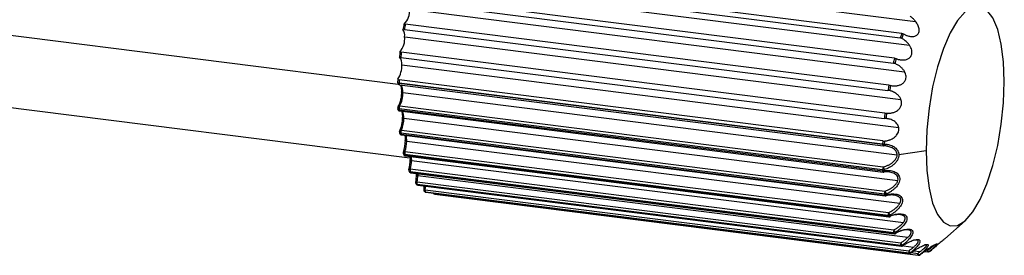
# Paper-space layout '_Dimétrica' of a CAD drawing. Header units: millimetres. Extents: x -96 to 658, y -63 to 1896.
# Tile 6 of 10: x 569 to 658, y 72 to 93. Entities that reach past the tile are written whole.
import ezdxf

# ---------------------------------------------------------------- set-up
doc = ezdxf.new("R2010")
doc.units = ezdxf.units.MM

psp = doc.layouts.new('_Dimétrica')

# ---------------------------------------------------------------- linework, layer by layer
at = {"color": 7, "linetype": 'Continuous', "lineweight": 25}
for p, q in [((605.188, 98.879), (649.662, 93.276)), ((604.582, 97.292), (648.282, 91.787)), ((648.415, 92.195), (604.715, 97.7)), ((531.354, 96.633), (602.917, 87.617)), ((604.492, 96.741), (649.119, 91.118)), ((647.766, 89.955), (604.066, 95.461)), ((603.92, 94.379), (648.676, 88.741)), ((603.957, 95.011), (647.657, 89.505)), ((603.471, 92.559), (647.17, 87.054)), ((647.251, 87.529), (603.552, 93.035)), ((603.496, 91.886), (648.347, 86.235)), ((529.963, 90.292), (603.967, 80.969)), ((603.141, 90.032), (646.841, 84.527)), ((646.891, 85.009), (603.191, 90.515)), ((603.234, 89.356), (648.145, 83.698)), ((602.87, 88.059), (602.859, 87.765)), ((602.999, 87.998), (602.988, 87.714)), ((602.988, 87.714), (646.688, 82.208)), ((646.688, 82.19), (602.988, 87.696)), ((646.699, 82.492), (602.999, 87.998)), ((603.033, 87.56), (646.733, 82.054)), ((603.333, 86.863), (647.999, 81.236)), ((602.871, 85.508), (602.875, 85.419)), ((603.044, 85.656), (646.744, 80.15)), ((646.688, 79.899), (602.988, 85.404)), ((602.988, 85.404), (602.992, 85.314)), ((602.992, 85.314), (646.691, 79.809)), ((603.037, 85.197), (646.737, 79.691)), ((603.421, 84.55), (648.063, 78.926)), ((603.041, 83.336), (603.051, 83.256)), ((646.86, 77.692), (603.161, 83.198)), ((603.161, 83.198), (603.171, 83.118)), ((603.171, 83.118), (646.871, 77.612)), ((603.2, 83.461), (646.9, 77.955)), ((603.213, 83.034), (646.913, 77.529)), ((603.683, 82.481), (648.252, 76.866)), ((646.699, 82.492), (646.688, 82.208)), ((646.852, 82.487), (646.841, 82.205)), ((603.378, 81.443), (603.394, 81.376)), ((647.202, 75.77), (603.502, 81.276)), ((603.502, 81.276), (603.519, 81.208)), ((603.519, 81.208), (647.219, 75.703)), ((603.525, 81.54), (647.224, 76.034)), ((603.556, 81.154), (647.256, 75.649)), ((603.958, 81.103), (603.978, 80.799)), ((650.612, 81.608), (648.152, 81.237)), ((604.107, 80.737), (648.561, 75.136)), ((603.868, 79.903), (603.89, 79.851)), ((647.7, 74.207), (604, 79.712)), ((604, 79.712), (604.022, 79.66)), ((604.004, 79.966), (647.704, 74.461)), ((604.022, 79.66), (647.722, 74.154)), ((604.052, 79.629), (647.751, 74.124)), ((604.543, 79.567), (604.55, 79.446)), ((604.673, 79.551), (604.679, 79.384)), ((604.679, 79.384), (648.978, 73.803)), ((646.688, 79.899), (646.691, 79.809)), ((646.841, 79.905), (646.844, 79.816)), ((604.62, 78.802), (648.32, 73.296)), ((648.334, 73.061), (604.635, 78.567)), ((604.662, 78.531), (648.362, 73.025)), ((604.681, 78.518), (648.381, 73.013)), ((605.231, 78.234), (605.217, 78.105)), ((605.35, 78.09), (649.05, 72.585)), ((649.082, 72.377), (605.382, 77.883)), ((605.413, 77.866), (649.113, 72.361)), ((605.421, 77.864), (605.413, 77.866)), ((605.421, 77.864), (649.121, 72.358)), ((606.209, 77.688), (649.909, 72.183)), ((646.86, 77.692), (646.871, 77.612)), ((647.013, 77.709), (647.023, 77.629)), ((647.202, 75.77), (647.219, 75.703)), ((647.353, 75.796), (647.369, 75.728)), ((652.307, 73.675), (654.147, 75.298)), ((647.7, 74.207), (647.722, 74.154)), ((647.848, 74.239), (647.87, 74.186)), ((648.564, 73.033), (649.489, 72.916)), ((649.121, 72.358), (649.113, 72.361)), ((649.291, 72.426), (649.864, 72.354)), ((649.516, 72.581), (650.076, 72.51)), ((650.459, 72.519), (650.778, 72.479)), ((650.907, 72.507), (651.016, 72.576))]:
    psp.add_line(p, q, dxfattribs=at)
at = {"color": 7, "linetype": 'Continuous', "lineweight": 25, "flags": 128}
for points in [[(657.683, 87.844), (657.615, 89.623), (657.414, 91.214), (657.087, 92.556), (656.647, 93.597), (656.112, 94.297), (655.5, 94.629), (654.837, 94.581), (654.147, 94.154), (653.458, 93.364), (652.794, 92.243), (652.183, 90.833), (651.647, 89.188), (651.208, 87.371), (650.881, 85.453), (650.68, 83.507), (650.612, 81.608)], [(602.988, 87.696), (602.989, 87.665), (602.992, 87.637), (602.997, 87.612), (603.004, 87.591), (603.012, 87.575), (603.022, 87.565), (603.032, 87.56), (603.033, 87.56)], [(650.612, 81.608), (650.68, 79.828), (650.881, 78.237), (651.208, 76.895), (651.647, 75.854), (652.183, 75.154), (652.794, 74.822), (653.458, 74.87), (654.147, 75.298), (654.837, 76.087), (655.5, 77.208), (656.112, 78.619), (656.647, 80.264), (657.087, 82.08), (657.414, 83.998), (657.615, 85.944), (657.683, 87.844)], [(603.333, 86.863), (603.298, 86.869), (603.267, 86.877), (603.241, 86.887), (603.221, 86.898), (603.209, 86.911), (603.204, 86.924), (603.204, 86.925)], [(602.988, 85.404), (602.953, 85.411), (602.922, 85.42), (602.896, 85.431), (602.876, 85.444), (602.864, 85.46), (602.859, 85.475), (602.859, 85.477)], [(602.875, 85.419), (602.865, 85.403), (602.862, 85.388)], [(602.862, 85.388), (602.862, 85.386), (602.867, 85.37), (602.88, 85.355), (602.899, 85.341), (602.925, 85.33), (602.956, 85.32), (602.992, 85.314)], [(603.037, 85.197), (603.036, 85.197), (603.024, 85.203), (603.014, 85.214), (603.005, 85.232), (602.999, 85.255), (602.994, 85.283), (602.992, 85.314)], [(603.421, 84.55), (603.386, 84.556), (603.355, 84.564), (603.329, 84.574), (603.31, 84.585), (603.297, 84.597), (603.292, 84.61), (603.295, 84.623), (603.305, 84.636)], [(603.213, 83.034), (603.213, 83.034), (603.202, 83.039), (603.191, 83.05), (603.183, 83.068), (603.176, 83.09), (603.171, 83.118)], [(603.683, 82.481), (603.648, 82.487), (603.617, 82.495), (603.591, 82.505), (603.571, 82.516), (603.559, 82.529), (603.554, 82.542), (603.556, 82.555), (603.566, 82.567)], [(646.688, 82.19), (646.689, 82.159), (646.692, 82.131), (646.697, 82.106), (646.703, 82.086), (646.712, 82.07), (646.721, 82.059), (646.732, 82.054), (646.733, 82.054)], [(646.841, 82.205), (646.835, 82.169), (646.827, 82.137), (646.817, 82.109), (646.804, 82.086), (646.79, 82.068), (646.775, 82.057), (646.759, 82.053), (646.757, 82.053)], [(604.079, 81.088), (604.097, 80.963), (604.107, 80.737)], [(604.107, 80.737), (604.072, 80.743), (604.041, 80.751), (604.015, 80.761), (603.996, 80.772), (603.983, 80.784), (603.978, 80.797), (603.981, 80.81), (603.991, 80.823)], [(603.862, 79.933), (603.862, 79.935), (603.871, 79.947), (603.887, 79.958), (603.909, 79.965), (603.936, 79.969), (603.968, 79.969), (604.004, 79.966)], [(604.679, 79.384), (604.644, 79.39), (604.613, 79.398), (604.587, 79.407), (604.568, 79.419), (604.555, 79.431), (604.55, 79.444), (604.553, 79.457), (604.563, 79.47)], [(646.737, 79.691), (646.736, 79.692), (646.724, 79.697), (646.714, 79.709), (646.705, 79.726), (646.699, 79.749), (646.694, 79.777), (646.691, 79.809)], [(646.79, 79.692), (646.791, 79.692), (646.805, 79.698), (646.817, 79.711), (646.828, 79.73), (646.836, 79.754), (646.841, 79.783), (646.844, 79.816)], [(604.681, 78.518), (604.672, 78.521), (604.662, 78.531)], [(605.382, 77.883), (605.346, 77.891), (605.318, 77.904)], [(605.352, 77.885), (605.377, 77.875), (605.413, 77.866)], [(606.209, 77.688), (606.201, 77.691), (606.19, 77.7), (606.181, 77.715), (606.173, 77.736), (606.168, 77.761), (606.166, 77.77)], [(646.913, 77.529), (646.913, 77.529), (646.902, 77.533), (646.891, 77.545), (646.882, 77.562), (646.875, 77.585), (646.871, 77.612)], [(646.993, 77.534), (646.993, 77.535), (647.004, 77.542), (647.013, 77.556), (647.019, 77.575), (647.022, 77.6), (647.023, 77.629)], [(647.357, 75.662), (647.359, 75.663), (647.366, 75.67), (647.37, 75.684), (647.371, 75.704), (647.369, 75.728)], [(647.871, 74.146), (647.872, 74.147), (647.875, 74.154), (647.874, 74.168), (647.87, 74.186)], [(648.381, 73.013), (648.372, 73.016), (648.362, 73.025)], [(649.265, 72.396), (649.262, 72.396), (649.255, 72.401)], [(649.909, 72.183), (649.901, 72.185), (649.89, 72.194), (649.881, 72.209), (649.873, 72.23), (649.867, 72.256), (649.864, 72.286), (649.863, 72.319), (649.864, 72.354)], [(650.093, 72.228), (650.093, 72.228), (650.085, 72.226)], [(650.778, 72.479), (650.771, 72.481), (650.76, 72.489), (650.751, 72.504), (650.743, 72.524), (650.737, 72.55), (650.734, 72.58), (650.732, 72.612)], [(650.93, 72.524), (650.916, 72.512), (650.907, 72.507)]]:
    psp.add_lwpolyline(points, dxfattribs=at)
at = {"color": 7, "linetype": 'Continuous', "lineweight": 25}
for centre, radius, start, end in [((602.469, 94.134), 1.472, 311.51493, 9.5915), ((640.398, 86.482), 37.545, 169.95376, 170.71321), ((602.44, 91.988), 1.06, 354.47023, 31.47412), ((641.101, 86.394), 38.132, 169.97116, 170.69581), ((601.749, 91.705), 1.756, 318.92162, 5.91269), ((673.834, 83.69), 26.804, 161.50172, 162.41835), ((673.865, 83.68), 26.683, 161.50298, 162.41708), ((641.012, 86.377), 38.168, 173.72195, 174.47313), ((602.463, 89.502), 0.785, 349.29008, 44.65668), ((641.725, 86.287), 38.765, 173.73917, 174.45592), ((680.553, 81.781), 33.791, 166.00016, 166.78561), ((680.554, 81.779), 33.639, 166.00124, 166.78453), ((601.139, 89.24), 2.098, 326.19638, 3.16744), ((603.058, 87.758), 0.2, 178.02911, 262.81924), ((602.976, 87.872), 0.158, 222.34948, 274.5215), ((603.513, 87.696), 0.525, 178.01637, 179.98618), ((602.415, 86.984), 0.926, 352.51737, 37.31252), ((684.801, 80.889), 38.132, 169.97116, 170.69581), ((684.782, 80.891), 37.961, 169.97216, 170.69481), ((600.957, 86.794), 2.377, 331.39689, 1.67338), ((603.058, 85.484), 0.2, 145.40887, 182.09813), ((603.015, 85.506), 0.152, 79.2052, 143.6567), ((603.457, 85.432), 0.47, 151.61623, 183.40341), ((603.062, 85.396), 0.2, 182.27489, 262.81924), ((600.142, 84.6), 3.163, 336.43105, 0.64574), ((600.771, 84.52), 2.65, 336.43105, 0.64574), ((602.219, 84.636), 1.205, 355.89989, 25.96061), ((685.425, 80.782), 38.765, 173.73917, 174.45592), ((685.403, 80.784), 38.59, 173.74015, 174.45493), ((603.228, 83.312), 0.2, 153.76472, 187.09755), ((603.156, 83.331), 0.133, 199.34486, 272.11128), ((603.115, 83.216), 0.0751, 147.46406, 186.60654), ((603.238, 83.233), 0.2, 187.31543, 262.81924), ((603.166, 83.251), 0.134, 199.21305, 271.97822), ((603.167, 83.324), 0.14, 76.1807, 147.14556), ((603.675, 83.254), 0.517, 156.50596, 186.24202), ((602.096, 82.526), 1.587, 358.37751, 16.73695), ((600.158, 82.562), 3.408, 340.83662, 0.09315), ((600.827, 82.477), 2.855, 340.83662, 0.09315), ((646.783, 82.971), 0.769, 262.90858, 274.32939), ((647.213, 82.19), 0.525, 178.01637, 179.98618), ((646.758, 82.253), 0.2, 262.81924, 269.61509), ((603.565, 81.42), 0.2, 159.79055, 193.53783), ((603.505, 81.419), 0.143, 198.92463, 268.69396), ((603.485, 81.413), 0.132, 72.7561, 145.30317), ((603.495, 81.33), 0.111, 155.41479, 193.1972), ((603.581, 81.353), 0.2, 193.8317, 262.81924), ((603.522, 81.352), 0.143, 199.02794, 268.56797), ((604.005, 81.366), 0.511, 160.13967, 190.13325), ((603.581, 81.211), 0.0619, 182.5773, 246.57139), ((600.436, 80.832), 3.555, 344.85093, 359.84969), ((601.129, 80.745), 2.978, 344.85093, 359.84969), ((647.157, 79.927), 0.47, 151.61623, 183.40341), ((646.364, 79.857), 0.48, 5.7578, 37.61132), ((604.055, 79.88), 0.2, 164.56542, 202.68067), ((604.012, 79.868), 0.156, 204.72009, 265.58665), ((604.077, 79.828), 0.2, 203.11963, 262.81924), ((604.035, 79.817), 0.158, 205.39025, 265.16961), ((604.436, 79.832), 0.452, 162.74469, 195.38173), ((604.063, 79.67), 0.0426, 194.58477, 254.05095), ((600.969, 79.482), 3.594, 348.65384, 359.80148), ((601.668, 79.394), 3.011, 348.65384, 359.80148), ((646.744, 80.359), 0.464, 263.02583, 282.00753), ((646.747, 80.262), 0.457, 263.03176, 282.30582), ((646.762, 79.89), 0.2, 262.81924, 278.07224), ((604.68, 78.752), 0.2, 168.67354, 217.0705), ((604.565, 78.63), 0.181, 72.30685, 116.91075), ((607.278, 80.88), 3.491, 217.06867, 217.78996), ((604.653, 78.734), 0.168, 217.60628, 263.62117), ((604.706, 78.717), 0.2, 217.79181, 262.81924), ((604.68, 78.698), 0.168, 218.2828, 263.58128), ((604.964, 78.705), 0.358, 164.21418, 202.71775), ((607.464, 80.704), 3.546, 217.06867, 217.78996), ((602.4, 78.483), 2.975, 352.41291, 358.98869), ((605.415, 78.079), 0.2, 172.47992, 240.90127), ((605.086, 76.273), 1.837, 81.74596, 85.90641), ((606.063, 79.602), 1.716, 240.89927, 242.05736), ((605.59, 78.021), 0.25, 163.95881, 213.64568), ((605.446, 78.062), 0.2, 242.05935, 262.81924), ((606.229, 79.406), 1.743, 240.89927, 242.05736), ((606.234, 77.887), 0.2, 211.29674, 262.81924), ((647.374, 77.749), 0.517, 156.50596, 186.24202), ((646.901, 78.029), 0.339, 263.20231, 289.29863), ((646.91, 77.945), 0.336, 263.20993, 289.56503), ((646.344, 77.552), 0.686, 13.21864, 35.91936), ((646.938, 77.727), 0.2, 262.81924, 285.78371), ((647.705, 75.86), 0.511, 160.13967, 190.13325), ((647.234, 76.043), 0.275, 263.39863, 295.6922), ((647.25, 75.973), 0.273, 263.40582, 295.92092), ((647.28, 75.705), 0.0619, 182.5773, 246.57139), ((646.285, 75.374), 1.148, 21.54021, 35.06324), ((647.281, 75.847), 0.2, 262.81924, 292.52414), ((648.136, 74.327), 0.452, 162.74469, 195.38173), ((647.726, 74.441), 0.236, 263.54843, 301.06999), ((643.684, 71.691), 4.882, 31.46571, 34.57187), ((647.748, 74.387), 0.235, 263.55223, 301.25753), ((647.763, 74.165), 0.0426, 194.58477, 254.05095), ((647.776, 74.322), 0.2, 262.81924, 298.21352), ((648.664, 73.199), 0.358, 164.21418, 202.71775), ((649.547, 74.124), 1.48, 213.99325, 223.8489), ((648.358, 73.27), 0.211, 263.57246, 305.35882), ((651.164, 75.198), 3.546, 217.06867, 217.78996), ((648.385, 73.234), 0.21, 263.56979, 305.50282), ((648.406, 73.211), 0.2, 262.81924, 302.86324), ((651.297, 75.226), 3.53, 217.06867, 217.78996), ((648.481, 73.041), 0.0341, 2.84188, 39.64671), ((649.29, 72.516), 0.25, 163.95881, 213.64568), ((649.49, 72.871), 0.525, 212.97631, 239.52024), ((649.104, 72.569), 0.193, 263.39724, 308.49841), ((649.929, 73.9), 1.743, 240.89927, 242.05736), ((649.135, 72.551), 0.192, 263.3856, 308.59634), ((649.146, 72.556), 0.2, 262.81924, 306.51859), ((650.068, 73.934), 1.735, 240.89927, 242.05736), ((650.107, 72.504), 0.286, 211.70157, 258.71109), ((649.934, 72.381), 0.2, 262.81924, 273.53984), ((649.819, 73.702), 1.523, 273.54108, 274.80845), ((649.934, 72.361), 0.18, 273.65339, 310.37135), ((649.969, 72.361), 0.177, 262.80708, 274.80433), ((649.967, 72.383), 0.2, 274.8072, 309.2146), ((649.968, 72.364), 0.18, 274.96067, 310.36294), ((649.958, 73.737), 1.516, 273.54108, 274.80845), ((650.896, 72.713), 0.192, 211.50687, 280.12044), ((650.803, 72.677), 0.2, 262.81924, 301.34094), ((649.456, 74.943), 2.833, 301.35914, 303.81512)]:
    psp.add_arc(centre, radius, start, end, dxfattribs=at)
for points, knots in [([(649.662, 93.276), (649.641, 93.303), (649.594, 93.361), (649.513, 93.45), (649.414, 93.549), (649.298, 93.654), (649.21, 93.721), (649.164, 93.756)], [0, 0, 0, 0, 0.145298, 0.317909, 0.517879, 0.745237, 1, 1, 1, 1]), ([(603.471, 92.559), (603.459, 92.561), (603.434, 92.564), (603.393, 92.568), (603.352, 92.569), (603.335, 92.563), (603.335, 92.553), (603.342, 92.545), (603.345, 92.541)], [0, 0, 0, 0, 0.12588, 0.25215, 0.500253, 0.749215, 0.87545, 1, 1, 1, 1]), ([(603.428, 93.032), (603.425, 93.033), (603.417, 93.034), (603.416, 93.036), (603.432, 93.04), (603.473, 93.041), (603.515, 93.039), (603.539, 93.036), (603.552, 93.035)], [0, 0, 0, 0, 0.124603, 0.250214, 0.49973, 0.748369, 0.873974, 1, 1, 1, 1]), ([(648.56, 92.145), (648.601, 92.123), (648.676, 92.083), (648.782, 92.037), (648.902, 91.991), (649.038, 91.951), (649.253, 91.912), (649.515, 91.912), (649.757, 92.001), (649.899, 92.142), (649.97, 92.279), (649.999, 92.44), (649.987, 92.612), (649.941, 92.789), (649.869, 92.956), (649.775, 93.122), (649.701, 93.223), (649.662, 93.276)], [0, 0, 0, 0, 0.04996, 0.091479, 0.124556, 0.191212, 0.249437, 0.374224, 0.499066, 0.562959, 0.624196, 0.685304, 0.749769, 0.809277, 0.875044, 0.934032, 1, 1, 1, 1]), ([(648.428, 91.741), (648.417, 91.746), (648.395, 91.758), (648.358, 91.771), (648.319, 91.781), (648.295, 91.785), (648.282, 91.787)], [0, 0, 0, 0, 0.2491267, 0.4992401, 0.7490064, 1, 1, 1, 1]), ([(648.415, 92.195), (648.427, 92.193), (648.452, 92.189), (648.49, 92.177), (648.527, 92.163), (648.549, 92.151), (648.56, 92.145)], [0, 0, 0, 0, 0.250939, 0.500697, 0.750812, 1, 1, 1, 1]), ([(649.119, 91.118), (649.099, 91.147), (649.056, 91.208), (648.983, 91.296), (648.898, 91.387), (648.788, 91.49), (648.633, 91.616), (648.503, 91.695), (648.428, 91.741)], [0, 0, 0, 0, 0.110719, 0.230948, 0.360791, 0.50033, 0.710354, 1, 1, 1, 1]), ([(647.914, 89.916), (647.956, 89.901), (648.035, 89.871), (648.152, 89.84), (648.257, 89.818), (648.352, 89.805), (648.435, 89.798), (648.597, 89.795), (648.818, 89.823), (649.091, 89.946), (649.291, 90.164), (649.356, 90.443), (649.323, 90.691), (649.249, 90.908), (649.164, 91.046), (649.119, 91.118)], [0, 0, 0, 0, 0.053398, 0.102077, 0.14604, 0.18529, 0.21983, 0.249668, 0.386814, 0.499784, 0.628406, 0.749308, 0.823651, 0.906641, 1, 1, 1, 1]), ([(603.141, 90.032), (603.129, 90.034), (603.105, 90.037), (603.064, 90.044), (603.024, 90.053), (603.009, 90.058), (603.011, 90.057), (603.018, 90.054), (603.021, 90.053)], [0, 0, 0, 0, 0.12588, 0.25215, 0.500253, 0.749215, 0.87545, 1, 1, 1, 1]), ([(603.073, 90.551), (603.069, 90.549), (603.061, 90.545), (603.059, 90.538), (603.073, 90.531), (603.113, 90.525), (603.155, 90.519), (603.179, 90.516), (603.191, 90.515)], [0, 0, 0, 0, 0.124603, 0.250214, 0.49973, 0.748369, 0.873974, 1, 1, 1, 1]), ([(647.766, 89.955), (647.778, 89.953), (647.803, 89.95), (647.842, 89.94), (647.879, 89.929), (647.902, 89.92), (647.914, 89.916)], [0, 0, 0, 0, 0.250939, 0.500697, 0.750812, 1, 1, 1, 1]), ([(647.806, 89.469), (647.794, 89.473), (647.771, 89.482), (647.733, 89.492), (647.694, 89.5), (647.669, 89.503), (647.657, 89.505)], [0, 0, 0, 0, 0.249127, 0.49924, 0.749006, 1, 1, 1, 1]), ([(648.676, 88.741), (648.658, 88.77), (648.622, 88.832), (648.557, 88.922), (648.481, 89.013), (648.392, 89.102), (648.267, 89.212), (648.074, 89.348), (647.905, 89.425), (647.806, 89.469)], [0, 0, 0, 0, 0.086128, 0.179126, 0.27918, 0.386439, 0.501024, 0.709144, 1, 1, 1, 1]), ([(647.402, 87.501), (647.441, 87.493), (647.515, 87.477), (647.623, 87.464), (647.721, 87.458), (647.809, 87.458), (647.886, 87.461), (648.035, 87.476), (648.239, 87.525), (648.496, 87.656), (648.698, 87.856), (648.8, 88.105), (648.81, 88.336), (648.771, 88.543), (648.708, 88.673), (648.676, 88.741)], [0, 0, 0, 0, 0.053093, 0.101565, 0.145417, 0.184651, 0.21927, 0.249279, 0.385797, 0.499608, 0.631216, 0.749234, 0.826656, 0.909409, 1, 1, 1, 1]), ([(602.883, 88.073), (602.879, 88.068), (602.871, 88.059), (602.868, 88.043), (602.882, 88.025), (602.921, 88.012), (602.963, 88.003), (602.987, 88), (602.999, 87.998)], [0, 0, 0, 0, 0.124603, 0.250214, 0.49973, 0.748369, 0.873974, 1, 1, 1, 1]), ([(603.092, 87.553), (603.11, 87.519), (603.146, 87.449), (603.194, 87.22), (603.201, 87.024), (603.204, 86.926)], [0, 0, 0, 0, 0.3219941, 0.6580437, 1, 1, 1, 1]), ([(647.251, 87.529), (647.264, 87.527), (647.289, 87.524), (647.328, 87.517), (647.366, 87.509), (647.39, 87.504), (647.402, 87.501)], [0, 0, 0, 0, 0.250939, 0.500697, 0.750812, 1, 1, 1, 1]), ([(603.204, 86.926), (603.201, 86.83), (603.195, 86.602), (603.135, 86.221), (603.036, 85.87), (602.946, 85.677), (602.903, 85.611), (602.894, 85.598)], [0, 0, 0, 0, 0.190086, 0.451803, 0.716329, 0.941282, 1, 1, 1, 1]), ([(647.321, 87.029), (647.309, 87.031), (647.286, 87.036), (647.247, 87.043), (647.208, 87.049), (647.183, 87.052), (647.17, 87.054)], [0, 0, 0, 0, 0.249127, 0.49924, 0.749006, 1, 1, 1, 1]), ([(648.347, 86.235), (648.336, 86.261), (648.313, 86.314), (648.27, 86.392), (648.218, 86.47), (648.157, 86.546), (648.086, 86.622), (648.007, 86.695), (647.903, 86.775), (647.761, 86.865), (647.562, 86.962), (647.407, 87.005), (647.321, 87.029)], [0, 0, 0, 0, 0.0597263, 0.1231046, 0.1903342, 0.261582, 0.3369885, 0.4166719, 0.5007325, 0.6290201, 0.7954234, 1, 1, 1, 1]), ([(647.043, 84.992), (647.086, 84.99), (647.167, 84.986), (647.283, 84.99), (647.385, 85.001), (647.473, 85.015), (647.619, 85.047), (647.81, 85.112), (648.047, 85.248), (648.241, 85.431), (648.365, 85.651), (648.409, 85.86), (648.405, 86.052), (648.367, 86.173), (648.347, 86.235)], [0, 0, 0, 0, 0.0628421, 0.119159, 0.1689524, 0.2122248, 0.2489806, 0.3847069, 0.4991829, 0.6323217, 0.7492309, 0.8305302, 0.9131569, 1, 1, 1, 1]), ([(603.208, 85.176), (603.22, 85.147), (603.252, 85.072), (603.286, 84.867), (603.29, 84.689), (603.292, 84.612)], [0, 0, 0, 0, 0.253276, 0.67779, 1, 1, 1, 1]), ([(646.891, 85.009), (646.904, 85.008), (646.929, 85.004), (646.968, 85), (647.007, 84.995), (647.031, 84.993), (647.043, 84.992)], [0, 0, 0, 0, 0.250939, 0.500697, 0.750812, 1, 1, 1, 1]), ([(646.994, 84.513), (646.982, 84.514), (646.957, 84.516), (646.918, 84.519), (646.879, 84.522), (646.854, 84.525), (646.841, 84.527)], [0, 0, 0, 0, 0.249127, 0.49924, 0.749006, 1, 1, 1, 1]), ([(646.852, 82.487), (646.891, 82.49), (646.965, 82.497), (647.07, 82.516), (647.163, 82.537), (647.243, 82.56), (647.374, 82.604), (647.546, 82.679), (647.761, 82.816), (647.943, 82.986), (648.073, 83.178), (648.141, 83.362), (648.167, 83.533), (648.152, 83.643), (648.145, 83.698)], [0, 0, 0, 0, 0.0626, 0.118791, 0.168573, 0.211949, 0.248922, 0.383848, 0.498867, 0.632473, 0.749382, 0.834397, 0.917091, 1, 1, 1, 1]), ([(648.145, 83.698), (648.139, 83.722), (648.128, 83.771), (648.101, 83.842), (648.068, 83.912), (648.026, 83.981), (647.959, 84.073), (647.852, 84.184), (647.704, 84.293), (647.537, 84.383), (647.372, 84.445), (647.188, 84.492), (647.065, 84.506), (646.994, 84.513)], [0, 0, 0, 0, 0.046618, 0.094796, 0.144754, 0.196688, 0.250771, 0.368326, 0.500666, 0.61663, 0.750264, 0.855746, 1, 1, 1, 1]), ([(603.503, 82.998), (603.513, 82.961), (603.544, 82.846), (603.55, 82.667), (603.553, 82.544)], [0, 0, 0, 0, 0.316446, 1, 1, 1, 1]), ([(646.699, 82.492), (646.711, 82.491), (646.737, 82.488), (646.776, 82.486), (646.815, 82.485), (646.84, 82.486), (646.852, 82.487)], [0, 0, 0, 0, 0.250939, 0.500697, 0.750812, 1, 1, 1, 1]), ([(647.156, 82.006), (647.118, 82.014), (647.034, 82.031), (646.896, 82.049), (646.797, 82.053), (646.744, 82.055)], [0, 0, 0, 0, 0.2870974, 0.6204149, 1, 1, 1, 1]), ([(646.841, 82.205), (646.88, 82.204), (646.957, 82.202), (647.071, 82.191), (647.181, 82.173), (647.328, 82.141), (647.505, 82.084), (647.706, 81.982), (647.882, 81.849), (648.004, 81.707), (648.078, 81.578), (648.119, 81.47), (648.147, 81.356), (648.15, 81.277), (648.152, 81.237)], [0, 0, 0, 0, 0.0638, 0.126409, 0.188015, 0.248807, 0.377067, 0.498688, 0.628098, 0.748875, 0.812074, 0.874633, 0.938197, 1, 1, 1, 1]), ([(647.999, 81.236), (647.998, 81.258), (647.997, 81.303), (647.985, 81.368), (647.965, 81.433), (647.938, 81.497), (647.902, 81.559), (647.837, 81.649), (647.722, 81.761), (647.553, 81.867), (647.361, 81.952), (647.228, 81.987), (647.156, 82.006)], [0, 0, 0, 0, 0.0524389, 0.1056651, 0.1600931, 0.2161106, 0.2740735, 0.3343031, 0.4893301, 0.6672444, 0.8219156, 1, 1, 1, 1]), ([(646.744, 80.15), (646.794, 80.164), (646.892, 80.19), (647.031, 80.239), (647.157, 80.291), (647.271, 80.346), (647.373, 80.401), (647.463, 80.456), (647.567, 80.528), (647.682, 80.622), (647.797, 80.742), (647.887, 80.867), (647.951, 80.991), (647.991, 81.115), (647.997, 81.196), (647.999, 81.236)], [0, 0, 0, 0, 0.090237, 0.174154, 0.251767, 0.323095, 0.388162, 0.447001, 0.499656, 0.600694, 0.693336, 0.778395, 0.856922, 0.930247, 1, 1, 1, 1]), ([(648.152, 81.237), (648.151, 81.211), (648.15, 81.158), (648.138, 81.078), (648.115, 80.984), (648.078, 80.879), (648.005, 80.73), (647.883, 80.555), (647.707, 80.375), (647.506, 80.218), (647.294, 80.09), (647.071, 79.982), (646.918, 79.931), (646.841, 79.905)], [0, 0, 0, 0, 0.041052, 0.082574, 0.125027, 0.187452, 0.250836, 0.371474, 0.500823, 0.622131, 0.750149, 0.873022, 1, 1, 1, 1]), ([(647.246, 79.699), (647.239, 79.7), (647.088, 79.738), (646.92, 79.719), (646.761, 79.7)], [0, 0, 0, 0, 0.046442, 1, 1, 1, 1]), ([(646.844, 79.816), (646.884, 79.821), (646.961, 79.83), (647.076, 79.837), (647.188, 79.837), (647.338, 79.829), (647.52, 79.802), (647.795, 79.718), (648.037, 79.566), (648.19, 79.333), (648.245, 79.123), (648.226, 78.893), (648.116, 78.591), (647.908, 78.32), (647.659, 78.093), (647.455, 77.945), (647.238, 77.813), (647.089, 77.744), (647.013, 77.709)], [0, 0, 0, 0, 0.031937, 0.063278, 0.094117, 0.124549, 0.188753, 0.249636, 0.374298, 0.437117, 0.499707, 0.562169, 0.625092, 0.749808, 0.810607, 0.874772, 0.936357, 1, 1, 1, 1]), ([(648.063, 78.926), (648.074, 79), (648.096, 79.149), (648.01, 79.344), (647.86, 79.495), (647.613, 79.636), (647.389, 79.674), (647.246, 79.699)], [0, 0, 0, 0, 0.167418, 0.338448, 0.495615, 0.678133, 1, 1, 1, 1]), ([(605.242, 78.448), (605.241, 78.381), (605.24, 78.311), (605.232, 78.238), (605.231, 78.234)], [0, 0, 0, 0, 0.942619, 1, 1, 1, 1]), ([(646.9, 77.955), (646.951, 77.974), (647.047, 78.011), (647.184, 78.074), (647.307, 78.138), (647.416, 78.201), (647.511, 78.263), (647.621, 78.341), (647.74, 78.44), (647.86, 78.563), (647.954, 78.686), (648.024, 78.807), (648.05, 78.887), (648.063, 78.926)], [0, 0, 0, 0, 0.103219, 0.198445, 0.285695, 0.36499, 0.436358, 0.499837, 0.619198, 0.728043, 0.827098, 0.917326, 1, 1, 1, 1]), ([(647.95, 77.556), (647.925, 77.564), (647.871, 77.58), (647.783, 77.598), (647.686, 77.611), (647.58, 77.619), (647.431, 77.621), (647.221, 77.607), (647.048, 77.572), (646.951, 77.553)], [0, 0, 0, 0, 0.0868461, 0.180276, 0.2804349, 0.3874405, 0.5013894, 0.7215538, 1, 1, 1, 1]), ([(647.023, 77.629), (647.062, 77.639), (647.139, 77.66), (647.254, 77.684), (647.367, 77.701), (647.518, 77.717), (647.704, 77.722), (647.844, 77.701), (647.912, 77.691)], [0, 0, 0, 0, 0.127934, 0.253482, 0.377018, 0.498923, 0.756114, 1, 1, 1, 1]), ([(647.912, 77.691), (647.948, 77.683), (648.018, 77.667), (648.114, 77.632), (648.201, 77.59), (648.306, 77.52), (648.413, 77.406), (648.485, 77.229), (648.483, 77.024), (648.395, 76.742), (648.207, 76.471), (647.973, 76.234), (647.78, 76.072), (647.572, 75.923), (647.426, 75.839), (647.353, 75.796)], [0, 0, 0, 0, 0.044089, 0.086334, 0.127133, 0.166936, 0.250574, 0.333906, 0.417069, 0.500845, 0.666893, 0.747841, 0.833271, 0.915265, 1, 1, 1, 1]), ([(648.252, 76.866), (648.264, 76.889), (648.286, 76.934), (648.309, 77.001), (648.323, 77.066), (648.328, 77.128), (648.325, 77.188), (648.312, 77.245), (648.283, 77.32), (648.218, 77.407), (648.103, 77.496), (648.003, 77.535), (647.95, 77.556)], [0, 0, 0, 0, 0.077151, 0.1515, 0.223564, 0.293907, 0.363139, 0.431896, 0.50083, 0.651385, 0.816426, 1, 1, 1, 1]), ([(647.224, 76.034), (647.274, 76.058), (647.37, 76.104), (647.502, 76.178), (647.62, 76.25), (647.722, 76.318), (647.837, 76.402), (647.96, 76.505), (648.084, 76.629), (648.183, 76.748), (648.23, 76.828), (648.252, 76.866)], [0, 0, 0, 0, 0.12121, 0.231834, 0.331889, 0.421399, 0.500397, 0.645004, 0.775998, 0.894032, 1, 1, 1, 1]), ([(648.407, 75.823), (648.379, 75.829), (648.322, 75.841), (648.226, 75.85), (648.119, 75.853), (648.001, 75.848), (647.837, 75.831), (647.603, 75.789), (647.413, 75.729), (647.307, 75.695)], [0, 0, 0, 0, 0.085596, 0.178326, 0.278449, 0.386168, 0.501645, 0.720013, 1, 1, 1, 1]), ([(647.369, 75.728), (647.519, 75.781), (647.819, 75.888), (648.188, 75.952), (648.361, 75.912), (648.409, 75.901)], [0, 0, 0, 0, 0.416911, 0.835461, 1, 1, 1, 1]), ([(648.409, 75.901), (648.491, 75.893), (648.64, 75.877), (648.786, 75.768), (648.874, 75.633), (648.888, 75.459), (648.823, 75.208), (648.612, 74.885), (648.262, 74.533), (647.986, 74.337), (647.848, 74.239)], [0, 0, 0, 0, 0.107873, 0.197508, 0.286816, 0.375943, 0.465727, 0.643683, 0.821587, 1, 1, 1, 1]), ([(648.561, 75.136), (648.579, 75.16), (648.613, 75.206), (648.655, 75.274), (648.687, 75.34), (648.71, 75.403), (648.723, 75.462), (648.727, 75.517), (648.716, 75.614), (648.635, 75.746), (648.486, 75.797), (648.407, 75.823)], [0, 0, 0, 0, 0.081908, 0.159725, 0.233804, 0.304552, 0.372436, 0.437986, 0.501789, 0.735368, 1, 1, 1, 1]), ([(647.704, 74.461), (647.743, 74.483), (647.818, 74.526), (647.924, 74.592), (648.018, 74.654), (648.101, 74.712), (648.208, 74.791), (648.33, 74.893), (648.46, 75.016), (648.529, 75.098), (648.561, 75.136)], [0, 0, 0, 0, 0.119113, 0.228708, 0.328795, 0.419385, 0.500496, 0.686219, 0.852512, 1, 1, 1, 1]), ([(649.128, 74.441), (649.117, 74.445), (649.093, 74.454), (649.054, 74.464), (648.954, 74.482), (648.751, 74.482), (648.46, 74.428), (648.137, 74.334), (647.931, 74.247), (647.815, 74.198)], [0, 0, 0, 0, 0.0382413, 0.0774353, 0.117709, 0.3158829, 0.5595478, 0.750957, 1, 1, 1, 1]), ([(647.87, 74.186), (647.908, 74.206), (647.982, 74.245), (648.094, 74.298), (648.205, 74.347), (648.354, 74.406), (648.539, 74.468), (648.759, 74.52), (648.963, 74.544), (649.118, 74.536), (649.223, 74.512), (649.267, 74.49), (649.289, 74.479)], [0, 0, 0, 0, 0.072944, 0.144528, 0.214964, 0.284471, 0.431114, 0.57017, 0.718127, 0.85622, 0.92848, 1, 1, 1, 1]), ([(649.289, 74.479), (649.303, 74.47), (649.33, 74.454), (649.361, 74.422), (649.39, 74.382), (649.411, 74.327), (649.42, 74.234), (649.381, 74.049), (649.234, 73.815), (649.036, 73.586), (648.866, 73.418), (648.68, 73.254), (648.547, 73.151), (648.48, 73.098)], [0, 0, 0, 0, 0.037914, 0.074936, 0.111478, 0.166368, 0.222675, 0.334388, 0.55581, 0.663752, 0.77767, 0.887008, 1, 1, 1, 1]), ([(648.978, 73.803), (649.002, 73.826), (649.047, 73.873), (649.106, 73.941), (649.155, 74.006), (649.195, 74.067), (649.225, 74.124), (649.246, 74.177), (649.263, 74.243), (649.259, 74.318), (649.216, 74.393), (649.158, 74.425), (649.128, 74.441)], [0, 0, 0, 0, 0.09712, 0.188883, 0.275507, 0.357258, 0.434446, 0.507444, 0.576689, 0.717546, 0.8567, 1, 1, 1, 1]), ([(648.32, 73.296), (648.364, 73.324), (648.448, 73.379), (648.566, 73.461), (648.671, 73.539), (648.764, 73.613), (648.846, 73.681), (648.917, 73.743), (648.958, 73.784), (648.978, 73.803)], [0, 0, 0, 0, 0.180048, 0.347639, 0.502798, 0.645562, 0.775975, 0.894094, 1, 1, 1, 1]), ([(648.507, 73.063), (648.543, 73.086), (648.615, 73.132), (648.724, 73.196), (648.831, 73.257), (648.977, 73.334), (649.159, 73.421), (649.377, 73.508), (649.582, 73.572), (649.739, 73.601), (649.847, 73.606), (649.92, 73.599), (649.981, 73.583), (650.009, 73.563), (650.023, 73.553)], [0, 0, 0, 0, 0.063799, 0.126408, 0.188014, 0.248807, 0.377064, 0.498687, 0.628094, 0.748874, 0.812075, 0.874629, 0.938185, 1, 1, 1, 1]), ([(650.023, 73.553), (650.03, 73.545), (650.046, 73.529), (650.059, 73.5), (650.068, 73.461), (650.066, 73.411), (650.045, 73.328), (649.987, 73.21), (649.879, 73.059), (649.742, 72.899), (649.586, 72.739), (649.413, 72.577), (649.287, 72.472), (649.224, 72.418)], [0, 0, 0, 0, 0.041045, 0.082566, 0.125024, 0.187447, 0.250832, 0.371469, 0.500823, 0.622128, 0.750148, 0.87302, 1, 1, 1, 1]), ([(649.255, 72.401), (649.289, 72.427), (649.358, 72.477), (649.462, 72.55), (649.566, 72.62), (649.707, 72.712), (649.883, 72.82), (650.163, 72.976), (650.433, 73.1), (650.62, 73.152), (650.704, 73.162), (650.753, 73.159), (650.788, 73.145), (650.798, 73.126), (650.803, 73.117)], [0, 0, 0, 0, 0.056776, 0.112493, 0.167317, 0.221417, 0.335556, 0.443791, 0.665409, 0.777086, 0.833645, 0.888656, 0.943618, 1, 1, 1, 1]), ([(649.838, 73.538), (649.806, 73.545), (649.718, 73.567), (649.533, 73.548), (649.381, 73.5), (649.326, 73.483)], [0, 0, 0, 0, 0.263578, 0.735585, 1, 1, 1, 1]), ([(649.489, 72.916), (649.518, 72.94), (649.573, 72.987), (649.647, 73.056), (649.711, 73.12), (649.766, 73.179), (649.811, 73.234), (649.848, 73.283), (649.883, 73.34), (649.909, 73.401), (649.912, 73.462), (649.891, 73.509), (649.856, 73.528), (649.838, 73.538)], [0, 0, 0, 0, 0.0974431, 0.1893277, 0.2757586, 0.3568616, 0.4327892, 0.5037271, 0.5699031, 0.6844169, 0.7925105, 0.8967526, 1, 1, 1, 1]), ([(650.803, 73.117), (650.805, 73.11), (650.809, 73.096), (650.806, 73.07), (650.793, 73.022), (650.749, 72.939), (650.655, 72.816), (650.532, 72.677), (650.389, 72.533), (650.228, 72.38), (650.111, 72.277), (650.051, 72.224)], [0, 0, 0, 0, 0.047524, 0.095332, 0.143833, 0.281699, 0.429528, 0.568158, 0.714463, 0.854884, 1, 1, 1, 1]), ([(650.076, 72.51), (650.109, 72.536), (650.174, 72.585), (650.261, 72.656), (650.339, 72.72), (650.407, 72.778), (650.465, 72.831), (650.514, 72.877), (650.565, 72.929), (650.61, 72.985), (650.644, 73.039), (650.648, 73.065), (650.649, 73.077)], [0, 0, 0, 0, 0.113107, 0.219351, 0.318784, 0.411469, 0.497487, 0.576934, 0.649936, 0.775309, 0.891473, 1, 1, 1, 1]), ([(650.085, 72.226), (650.117, 72.253), (650.183, 72.306), (650.282, 72.384), (650.38, 72.46), (650.515, 72.563), (650.685, 72.687), (650.955, 72.877), (651.219, 73.048), (651.432, 73.168), (651.531, 73.213), (651.58, 73.226), (651.602, 73.225), (651.611, 73.214), (651.606, 73.199), (651.603, 73.192)], [0, 0, 0, 0, 0.051067, 0.101181, 0.150492, 0.199153, 0.301815, 0.399166, 0.598499, 0.698946, 0.799026, 0.848461, 0.899174, 0.949201, 1, 1, 1, 1]), ([(650.649, 73.077), (650.644, 73.091), (650.633, 73.117), (650.564, 73.123), (650.495, 73.109), (650.466, 73.103)], [0, 0, 0, 0, 0.372397, 0.732602, 1, 1, 1, 1]), ([(650.732, 72.612), (650.77, 72.64), (650.844, 72.693), (650.944, 72.767), (651.033, 72.833), (651.11, 72.89), (651.176, 72.94), (651.233, 72.982), (651.296, 73.03), (651.359, 73.081), (651.414, 73.13), (651.433, 73.151), (651.442, 73.161)], [0, 0, 0, 0, 0.11594, 0.223759, 0.323477, 0.415118, 0.498714, 0.574307, 0.641954, 0.771732, 0.890731, 1, 1, 1, 1]), ([(651.603, 73.192), (651.6, 73.185), (651.592, 73.171), (651.573, 73.144), (651.548, 73.113), (651.516, 73.077), (651.461, 73.018), (651.373, 72.93), (651.242, 72.806), (651.094, 72.67), (650.985, 72.573), (650.93, 72.524)], [0, 0, 0, 0, 0.0635387, 0.1282499, 0.1946083, 0.2630518, 0.3339775, 0.4958272, 0.6666368, 0.8305785, 1, 1, 1, 1]), ([(652.307, 73.675), (652.276, 73.648), (652.211, 73.591), (652.012, 73.423), (651.717, 73.176), (651.36, 72.874), (651.142, 72.684), (651.032, 72.589)], [0, 0, 0, 0, 0.120841, 0.25085, 0.500254, 0.750097, 1, 1, 1, 1]), ([(649.05, 72.585), (649.087, 72.611), (649.158, 72.661), (649.257, 72.733), (649.345, 72.8), (649.422, 72.86), (649.468, 72.898), (649.489, 72.916)], [0, 0, 0, 0, 0.238848, 0.458248, 0.65822, 0.838791, 1, 1, 1, 1]), ([(651.032, 72.589), (651.023, 72.582), (651.004, 72.567), (650.971, 72.554), (650.936, 72.547), (650.911, 72.548), (650.899, 72.549)], [0, 0, 0, 0, 0.2491267, 0.4992401, 0.7490064, 1, 1, 1, 1])]:
    psp.add_open_spline(points, degree=3, knots=knots, dxfattribs=at)
psp.add_open_spline([(649.864, 72.354), (649.937, 72.407), (650.007, 72.46), (650.076, 72.51)], degree=3, dxfattribs=at)

doc.saveas('drawing.dxf')
